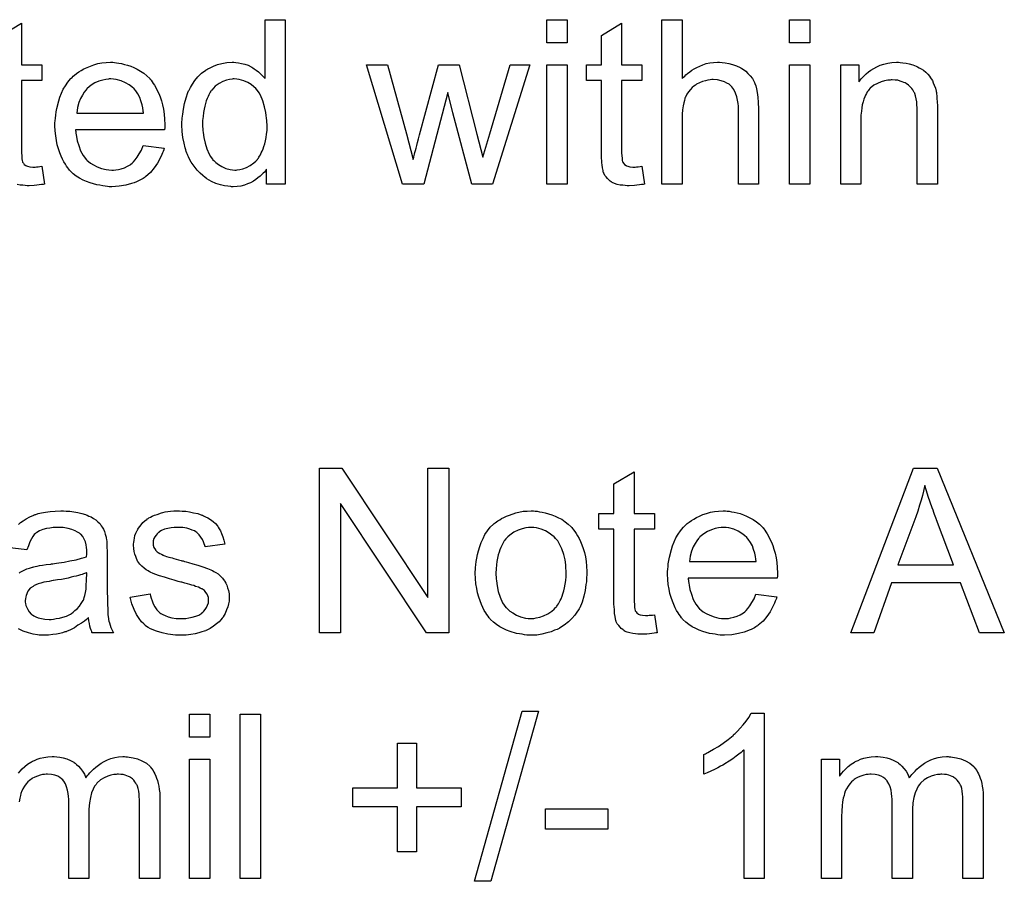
# Model space of a CAD drawing. Extents: x -1.6 to 9, y -2.8 to 5.2.
# Tile 93 of 197: x 5.829 to 6.309, y 0.816 to 1.235. Entities that reach past the tile are written whole.
import ezdxf

# ---------------------------------------------------------------- set-up
doc = ezdxf.new("R2010")
doc.units = 0
doc.layers.add('dfn6-15-57-c_document', color=1, linetype='CONTINUOUS')

msp = doc.modelspace()

# ---------------------------------------------------------------- linework, layer by layer
at = {"layer": 'dfn6-15-57-c_document', "color": 1}
for points in [[(5.820106, 1.227468), (5.829941, 1.233369), (5.829941, 1.213122)], [(5.958484, 1.15504), (5.949343, 1.15504), (5.949343, 1.162329), (5.949227, 1.162214), (5.949112, 1.161982), (5.948765, 1.16152), (5.948302, 1.160941), (5.947723, 1.160362), (5.947029, 1.159668), (5.946219, 1.158858), (5.945178, 1.158049), (5.944137, 1.157239), (5.94298, 1.156429), (5.941591, 1.155735), (5.940087, 1.155156), (5.938583, 1.154578), (5.936848, 1.154115), (5.934996, 1.153883), (5.933029, 1.153768), (5.932335, 1.153768), (5.931873, 1.153883), (5.930484, 1.153999), (5.928864, 1.15423), (5.926897, 1.154693), (5.924699, 1.155387), (5.922501, 1.156313), (5.920302, 1.157586), (5.920187, 1.157586), (5.920071, 1.157817), (5.919377, 1.15828), (5.918336, 1.159206), (5.917063, 1.160362), (5.915559, 1.161867), (5.914055, 1.163718), (5.912551, 1.1658), (5.911278, 1.16823), (5.911278, 1.168346), (5.911162, 1.168577), (5.911047, 1.168924), (5.910815, 1.169387), (5.910584, 1.170081), (5.910237, 1.170891), (5.910005, 1.171701), (5.909774, 1.172742), (5.909195, 1.175056), (5.908617, 1.177717), (5.90827, 1.180726), (5.908154, 1.183965), (5.908154, 1.184081), (5.908154, 1.184312), (5.908154, 1.184775), (5.908154, 1.185469), (5.90827, 1.186164), (5.90827, 1.187089), (5.908501, 1.189172), (5.908848, 1.191601), (5.909427, 1.194263), (5.910121, 1.197039), (5.911047, 1.1997), (5.911047, 1.199816), (5.911162, 1.200048), (5.911394, 1.200395), (5.911625, 1.200858), (5.912319, 1.20213), (5.913245, 1.20375), (5.914402, 1.205486), (5.915906, 1.207221), (5.917641, 1.209072), (5.919724, 1.210576), (5.91984, 1.210576), (5.919955, 1.210692), (5.920302, 1.210923), (5.920765, 1.211155), (5.921922, 1.211733), (5.923542, 1.212543), (5.925393, 1.213237), (5.927592, 1.213816), (5.930021, 1.214279), (5.932567, 1.214394), (5.933492, 1.214394), (5.934418, 1.214279), (5.935691, 1.214163), (5.937195, 1.213816), (5.938815, 1.213469), (5.940434, 1.21289), (5.941938, 1.21208), (5.94217, 1.211965), (5.942633, 1.211733), (5.943327, 1.211155), (5.944252, 1.210576), (5.945409, 1.209766), (5.946451, 1.208725), (5.947608, 1.207684), (5.948649, 1.206411), (5.948649, 1.235105), (5.958484, 1.235105), (5.958484, 1.15504)], [(6.095819, 1.223882), (6.085985, 1.223882), (6.085985, 1.235105), (6.095819, 1.235105), (6.095819, 1.223882)], [(6.122315, 1.213122), (6.132265, 1.213122), (6.132265, 1.205486), (6.122315, 1.205486), (6.122315, 1.171354), (6.122315, 1.171123), (6.122315, 1.17066), (6.122315, 1.169966), (6.12243, 1.169156), (6.122546, 1.167305), (6.122662, 1.166495), (6.122778, 1.165916), (6.122893, 1.165685), (6.12324, 1.165222), (6.123703, 1.164643), (6.124513, 1.164065), (6.124744, 1.163949), (6.125323, 1.163718), (6.126364, 1.163486), (6.127868, 1.163371), (6.129025, 1.163371), (6.129604, 1.163486), (6.130414, 1.163486), (6.131339, 1.163602), (6.132265, 1.163718), (6.133538, 1.15504), (6.133306, 1.15504), (6.132843, 1.154925), (6.132033, 1.154809), (6.130992, 1.154693), (6.129835, 1.154462), (6.128562, 1.154346), (6.126017, 1.15423), (6.125092, 1.15423), (6.124166, 1.154346), (6.123009, 1.154462), (6.12162, 1.154578), (6.120232, 1.154925), (6.118959, 1.155272), (6.117687, 1.15585), (6.117571, 1.155966), (6.117224, 1.156197), (6.116761, 1.156544), (6.116067, 1.157123), (6.115488, 1.157701), (6.114794, 1.158511), (6.1141, 1.159321), (6.113637, 1.160363), (6.113637, 1.160478), (6.113406, 1.160941), (6.11329, 1.161751), (6.113059, 1.162908), (6.112827, 1.164412), (6.112712, 1.165338), (6.112712, 1.166379), (6.112596, 1.167652), (6.11248, 1.168924), (6.11248, 1.170313), (6.11248, 1.171933), (6.11248, 1.205486), (6.105191, 1.205486), (6.105191, 1.213122), (6.11248, 1.213122), (6.11248, 1.227469), (6.122315, 1.233369), (6.122315, 1.213122)], [(6.151818, 1.206411), (6.151934, 1.206527), (6.152165, 1.206758), (6.152512, 1.207105), (6.153091, 1.207684), (6.153669, 1.208262), (6.154479, 1.208957), (6.155521, 1.209651), (6.156562, 1.210461), (6.157719, 1.211155), (6.158992, 1.211849), (6.162, 1.213122), (6.16362, 1.2137), (6.165355, 1.214047), (6.167206, 1.214279), (6.169057, 1.214395), (6.170099, 1.214395), (6.171372, 1.214279), (6.172876, 1.214047), (6.174611, 1.213816), (6.176462, 1.213353), (6.178314, 1.212659), (6.180165, 1.211849), (6.180396, 1.211733), (6.180975, 1.211386), (6.181784, 1.210808), (6.182826, 1.209998), (6.183867, 1.208957), (6.185024, 1.2078), (6.186065, 1.206411), (6.186991, 1.204791), (6.187107, 1.20456), (6.187338, 1.203982), (6.187685, 1.20294), (6.188032, 1.201436), (6.188379, 1.199585), (6.188726, 1.197387), (6.188958, 1.194726), (6.189074, 1.191717), (6.189074, 1.15504), (6.179239, 1.15504), (6.179239, 1.191833), (6.179239, 1.191949), (6.179239, 1.19218), (6.179239, 1.192527), (6.179239, 1.19299), (6.179123, 1.194263), (6.178892, 1.195882), (6.178429, 1.197618), (6.177851, 1.199353), (6.177041, 1.201089), (6.175999, 1.202477), (6.175884, 1.202593), (6.175421, 1.203056), (6.174727, 1.203634), (6.173685, 1.204213), (6.172413, 1.204907), (6.170909, 1.20537), (6.169057, 1.205833), (6.166975, 1.205948), (6.166281, 1.205948), (6.165471, 1.205833), (6.164314, 1.205717), (6.163157, 1.20537), (6.161768, 1.205023), (6.16038, 1.204444), (6.158876, 1.203634), (6.15876, 1.203519), (6.158297, 1.203172), (6.157603, 1.202709), (6.156793, 1.202015), (6.155868, 1.201089), (6.154942, 1.200048), (6.154132, 1.198775), (6.153438, 1.197387), (6.153322, 1.197155), (6.153207, 1.196692), (6.152975, 1.195767), (6.152628, 1.19461), (6.152281, 1.193106), (6.15205, 1.191255), (6.151934, 1.189172), (6.151818, 1.186742), (6.151818, 1.15504), (6.141984, 1.15504), (6.141984, 1.235105), (6.151818, 1.235105), (6.151818, 1.206411)], [(6.214065, 1.223882), (6.20423, 1.223882), (6.20423, 1.235105), (6.214065, 1.235105), (6.214065, 1.223882)], [(5.875295, 1.214279), (5.876221, 1.214163), (5.877378, 1.213932), (5.87865, 1.2137), (5.880155, 1.213353), (5.881543, 1.213006), (5.883163, 1.212428), (5.884667, 1.211849), (5.886287, 1.211039), (5.887907, 1.210113), (5.889526, 1.209072), (5.89103, 1.2078), (5.892419, 1.206411), (5.892534, 1.206295), (5.892766, 1.206064), (5.893113, 1.205601), (5.893576, 1.204907), (5.894154, 1.204097), (5.894733, 1.203171), (5.895427, 1.202014), (5.896121, 1.200626), (5.896815, 1.199122), (5.89751, 1.197502), (5.898088, 1.195651), (5.898667, 1.193684), (5.899129, 1.191486), (5.899476, 1.189172), (5.899708, 1.186742), (5.899824, 1.184081), (5.899824, 1.183965), (5.899824, 1.183503), (5.899824, 1.182693), (5.899708, 1.181536), (5.85632, 1.181536), (5.85632, 1.18142), (5.85632, 1.181073), (5.856436, 1.18061), (5.856436, 1.179916), (5.856552, 1.179106), (5.856783, 1.17818), (5.85713, 1.176098), (5.857824, 1.173784), (5.85875, 1.171238), (5.860023, 1.168924), (5.861643, 1.166842), (5.861758, 1.166842), (5.861874, 1.16661), (5.862568, 1.166032), (5.863609, 1.165222), (5.864998, 1.164412), (5.866849, 1.163486), (5.868932, 1.162677), (5.871246, 1.162098), (5.872518, 1.161982), (5.873907, 1.161867), (5.874832, 1.161867), (5.875874, 1.161982), (5.877146, 1.162214), (5.878535, 1.162561), (5.880155, 1.163024), (5.881659, 1.163718), (5.883163, 1.164643), (5.883279, 1.164759), (5.883857, 1.165222), (5.884551, 1.165916), (5.885361, 1.166842), (5.886287, 1.168114), (5.887328, 1.169734), (5.888369, 1.171585), (5.889295, 1.173784), (5.899476, 1.172511), (5.899476, 1.172395), (5.899361, 1.172164), (5.899245, 1.171701), (5.899014, 1.171007), (5.898667, 1.170313), (5.898319, 1.169387), (5.897394, 1.16742), (5.896237, 1.165222), (5.894617, 1.162908), (5.892766, 1.16071), (5.890452, 1.158627), (5.890336, 1.158627), (5.890105, 1.158396), (5.889758, 1.158164), (5.889295, 1.157817), (5.888601, 1.15747), (5.887907, 1.157123), (5.886981, 1.15666), (5.88594, 1.156197), (5.884783, 1.155735), (5.883626, 1.155272), (5.880733, 1.154578), (5.877493, 1.153999), (5.873907, 1.153768), (5.872634, 1.153768), (5.871824, 1.153883), (5.870783, 1.153999), (5.86951, 1.15423), (5.868122, 1.154462), (5.866618, 1.154693), (5.863378, 1.155619), (5.861643, 1.156313), (5.860023, 1.157007), (5.858287, 1.157933), (5.856667, 1.158974), (5.855163, 1.160131), (5.853659, 1.16152), (5.853544, 1.161635), (5.853312, 1.161867), (5.852965, 1.162329), (5.852502, 1.163024), (5.851924, 1.163833), (5.851345, 1.164759), (5.850651, 1.165916), (5.849957, 1.167189), (5.849263, 1.168693), (5.848569, 1.170313), (5.84799, 1.172164), (5.847412, 1.174131), (5.846949, 1.176213), (5.846602, 1.178527), (5.84637, 1.180957), (5.846255, 1.183503), (5.846255, 1.183618), (5.846255, 1.184197), (5.846255, 1.184891), (5.84637, 1.185932), (5.846486, 1.187205), (5.846602, 1.188593), (5.846833, 1.190213), (5.84718, 1.191833), (5.848106, 1.195535), (5.848684, 1.197387), (5.849378, 1.199353), (5.850304, 1.201205), (5.851345, 1.20294), (5.852502, 1.204676), (5.853775, 1.206295), (5.853891, 1.206411), (5.854122, 1.206642), (5.854585, 1.20699), (5.855163, 1.207568), (5.855858, 1.208147), (5.856783, 1.208841), (5.857824, 1.209651), (5.859097, 1.210345), (5.86037, 1.211155), (5.861874, 1.211849), (5.863494, 1.212543), (5.865229, 1.213122), (5.867081, 1.2137), (5.869047, 1.214047), (5.87113, 1.214279), (5.873328, 1.214394), (5.874485, 1.214394), (5.875295, 1.214279)], [(6.258146, 1.214279), (6.259419, 1.214163), (6.260923, 1.213932), (6.262543, 1.213585), (6.264279, 1.213122), (6.265898, 1.212428), (6.26613, 1.212312), (6.266593, 1.212081), (6.267403, 1.211733), (6.268328, 1.211155), (6.269485, 1.210461), (6.270526, 1.209535), (6.271568, 1.20861), (6.272493, 1.207453), (6.272609, 1.207337), (6.27284, 1.206874), (6.273188, 1.206295), (6.273766, 1.205486), (6.274229, 1.204329), (6.274692, 1.203172), (6.27527, 1.201783), (6.275617, 1.200279), (6.275617, 1.200163), (6.275733, 1.199701), (6.275849, 1.199006), (6.275964, 1.198081), (6.275964, 1.196692), (6.27608, 1.195073), (6.276196, 1.193106), (6.276196, 1.190676), (6.276196, 1.15504), (6.266361, 1.15504), (6.266361, 1.190213), (6.266361, 1.190329), (6.266361, 1.190445), (6.266361, 1.191255), (6.266361, 1.192296), (6.266245, 1.193569), (6.26613, 1.195073), (6.265898, 1.196577), (6.265551, 1.197965), (6.265204, 1.199238), (6.265204, 1.199353), (6.264973, 1.199701), (6.264626, 1.200279), (6.264279, 1.200973), (6.2637, 1.201668), (6.263006, 1.202477), (6.26208, 1.203287), (6.261039, 1.203982), (6.260923, 1.204097), (6.260576, 1.204329), (6.259882, 1.20456), (6.259072, 1.204907), (6.258146, 1.205254), (6.256989, 1.205601), (6.255601, 1.205717), (6.254213, 1.205833), (6.253634, 1.205833), (6.253171, 1.205717), (6.252014, 1.205601), (6.25051, 1.20537), (6.248891, 1.204791), (6.247039, 1.204097), (6.245188, 1.203172), (6.243453, 1.201783), (6.243221, 1.201552), (6.242758, 1.200973), (6.242411, 1.200511), (6.242064, 1.199932), (6.241601, 1.199238), (6.241254, 1.198428), (6.240792, 1.197502), (6.240329, 1.196345), (6.239982, 1.195073), (6.239635, 1.193684), (6.239403, 1.19218), (6.239172, 1.19056), (6.23894, 1.188593), (6.23894, 1.186627), (6.23894, 1.15504), (6.229106, 1.15504), (6.229106, 1.213122), (6.237899, 1.213122), (6.237899, 1.204791), (6.238015, 1.204907), (6.238246, 1.205254), (6.238593, 1.205717), (6.239056, 1.206295), (6.23975, 1.20699), (6.24056, 1.2078), (6.241486, 1.208725), (6.242643, 1.209651), (6.2438, 1.210461), (6.245188, 1.211386), (6.246692, 1.212196), (6.248312, 1.21289), (6.250163, 1.213469), (6.252014, 1.213932), (6.254097, 1.214279), (6.256295, 1.214395), (6.257221, 1.214395), (6.258146, 1.214279)], [(5.829941, 1.213122), (5.839891, 1.213122), (5.839891, 1.205486), (5.829941, 1.205486), (5.829941, 1.171354), (5.829941, 1.171123), (5.829941, 1.17066), (5.829941, 1.169966), (5.830056, 1.169156), (5.830172, 1.167304), (5.830288, 1.166495), (5.830404, 1.165916), (5.830519, 1.165685), (5.830866, 1.165222), (5.831329, 1.164643), (5.832139, 1.164065), (5.83237, 1.163949), (5.832949, 1.163718), (5.83399, 1.163486), (5.835494, 1.163371), (5.836651, 1.163371), (5.83723, 1.163486), (5.83804, 1.163486), (5.838965, 1.163602), (5.839891, 1.163718), (5.841164, 1.15504), (5.840932, 1.15504), (5.84047, 1.154925), (5.83966, 1.154809), (5.838618, 1.154693), (5.837461, 1.154462), (5.836189, 1.154346), (5.833643, 1.15423), (5.832718, 1.15423), (5.831792, 1.154346), (5.830635, 1.154462), (5.829247, 1.154578), (5.827858, 1.154925)], [(6.05949, 1.15504), (6.049308, 1.15504), (6.040052, 1.18975), (6.037738, 1.1997), (6.026052, 1.15504), (6.015639, 1.15504), (5.998053, 1.213122), (6.00835, 1.213122), (6.017606, 1.179569), (6.020846, 1.167073), (6.020846, 1.167189), (6.020962, 1.16742), (6.021077, 1.167999), (6.021193, 1.168346), (6.021309, 1.168924), (6.021424, 1.169619), (6.021656, 1.170428), (6.021887, 1.171354), (6.022234, 1.172511), (6.022581, 1.173784), (6.022928, 1.175288), (6.023391, 1.177023), (6.023854, 1.17899), (6.03311, 1.213122), (6.043176, 1.213122), (6.051853, 1.179337), (6.054746, 1.16823), (6.058101, 1.179453), (6.068051, 1.213122), (6.077654, 1.213122), (6.05949, 1.15504)], [(6.095819, 1.15504), (6.085985, 1.15504), (6.085985, 1.213122), (6.095819, 1.213122), (6.095819, 1.15504)], [(6.214065, 1.15504), (6.20423, 1.15504), (6.20423, 1.213122), (6.214065, 1.213122), (6.214065, 1.15504)], [(5.873444, 1.206295), (5.87275, 1.206295), (5.872287, 1.20618), (5.871014, 1.206064), (5.86951, 1.205717), (5.867659, 1.205138), (5.865692, 1.204329), (5.863841, 1.203171), (5.86199, 1.201667), (5.861758, 1.201436), (5.861296, 1.200858), (5.860486, 1.199816), (5.859676, 1.198428), (5.85875, 1.196808), (5.85794, 1.194725), (5.857246, 1.192296), (5.856899, 1.189635), (5.889411, 1.189635), (5.889411, 1.18975), (5.889411, 1.189982), (5.889295, 1.190329), (5.889295, 1.190792), (5.889064, 1.19218), (5.888716, 1.193684), (5.888138, 1.195535), (5.887559, 1.197271), (5.886634, 1.199006), (5.885592, 1.20051), (5.885592, 1.200626), (5.885361, 1.200742), (5.884783, 1.201436), (5.883741, 1.202362), (5.882353, 1.203403), (5.880617, 1.204444), (5.878535, 1.20537), (5.876105, 1.206064), (5.874832, 1.20618), (5.873444, 1.206295)], [(5.933608, 1.206295), (5.933029, 1.206295), (5.932567, 1.20618), (5.931294, 1.206064), (5.92979, 1.205601), (5.928054, 1.205023), (5.926203, 1.203981), (5.924352, 1.202709), (5.923426, 1.201783), (5.922617, 1.200858), (5.922617, 1.200742), (5.922385, 1.200626), (5.922269, 1.200279), (5.921922, 1.199816), (5.921575, 1.199238), (5.921228, 1.198543), (5.920881, 1.197734), (5.920418, 1.196808), (5.919955, 1.195651), (5.919608, 1.194378), (5.919261, 1.19299), (5.918914, 1.191486), (5.918683, 1.189866), (5.918451, 1.188015), (5.91822, 1.186048), (5.91822, 1.183965), (5.91822, 1.18385), (5.91822, 1.183503), (5.91822, 1.182924), (5.918336, 1.182114), (5.918336, 1.181188), (5.918451, 1.180147), (5.918798, 1.177717), (5.919377, 1.175056), (5.920187, 1.17228), (5.921344, 1.169619), (5.922038, 1.168461), (5.922848, 1.167304), (5.922964, 1.167304), (5.923079, 1.167073), (5.923658, 1.166495), (5.924699, 1.165569), (5.925972, 1.164643), (5.927592, 1.163602), (5.929559, 1.162677), (5.931641, 1.162098), (5.932798, 1.161982), (5.933955, 1.161867), (5.934534, 1.161867), (5.934996, 1.161982), (5.936269, 1.162098), (5.937773, 1.162561), (5.939509, 1.163139), (5.94136, 1.164065), (5.943211, 1.165338), (5.944137, 1.166148), (5.944947, 1.167073), (5.944947, 1.167189), (5.945178, 1.167304), (5.945409, 1.167652), (5.945641, 1.168114), (5.945988, 1.168693), (5.946451, 1.169271), (5.946798, 1.170197), (5.947261, 1.171123), (5.947723, 1.172164), (5.94807, 1.173321), (5.948533, 1.174709), (5.94888, 1.176098), (5.949112, 1.177717), (5.949343, 1.179337), (5.949575, 1.181188), (5.949575, 1.183155), (5.949575, 1.183271), (5.949575, 1.183734), (5.949575, 1.184312), (5.949459, 1.185122), (5.949459, 1.186048), (5.949343, 1.187205), (5.949227, 1.188478), (5.948996, 1.189866), (5.948418, 1.192643), (5.947608, 1.195535), (5.946451, 1.198312), (5.945757, 1.199469), (5.944947, 1.200626), (5.944947, 1.200742), (5.944715, 1.200858), (5.944137, 1.201552), (5.943095, 1.202477), (5.941823, 1.203519), (5.940203, 1.20456), (5.938236, 1.20537), (5.936038, 1.206064), (5.934881, 1.20618), (5.933608, 1.206295)], [(6.038201, 0.936622), (6.027209, 0.936622), (5.985326, 0.999447), (5.985326, 0.936622), (5.975144, 0.936622), (5.975144, 1.016686), (5.98602, 1.016686), (6.028019, 0.953745), (6.028019, 1.016686), (6.038201, 1.016686), (6.038201, 0.936622)], [(6.128447, 0.994703), (6.138397, 0.994703), (6.138397, 0.987067), (6.128447, 0.987067), (6.128447, 0.952936), (6.128447, 0.952704), (6.128447, 0.952241), (6.128447, 0.951547), (6.128562, 0.950737), (6.128678, 0.948886), (6.128794, 0.948076), (6.12891, 0.947498), (6.129025, 0.947266), (6.129372, 0.946803), (6.129835, 0.946225), (6.130645, 0.945646), (6.130877, 0.945531), (6.131455, 0.945299), (6.132496, 0.945068), (6.134, 0.944952), (6.135157, 0.944952), (6.135736, 0.945068), (6.136546, 0.945068), (6.137471, 0.945184), (6.138397, 0.945299), (6.13967, 0.936622), (6.139438, 0.936622), (6.138975, 0.936506), (6.138166, 0.93639), (6.137124, 0.936275), (6.135967, 0.936043), (6.134695, 0.935928), (6.132149, 0.935812), (6.131224, 0.935812), (6.130298, 0.935928), (6.129141, 0.936043), (6.127753, 0.936159), (6.126364, 0.936506), (6.125092, 0.936853), (6.123819, 0.937432), (6.123703, 0.937548), (6.123356, 0.937779), (6.122893, 0.938126), (6.122199, 0.938705), (6.12162, 0.939283), (6.120926, 0.940093), (6.120232, 0.940903), (6.119769, 0.941944), (6.119769, 0.94206), (6.119538, 0.942523), (6.119422, 0.943332), (6.119191, 0.94449), (6.118959, 0.945994), (6.118844, 0.946919), (6.118844, 0.947961), (6.118728, 0.949233), (6.118612, 0.950506), (6.118612, 0.951894), (6.118612, 0.953514), (6.118612, 0.987067), (6.111323, 0.987067), (6.111323, 0.994703), (6.118612, 0.994703), (6.118612, 1.00905), (6.128447, 1.014951), (6.128447, 0.994703)], [(6.308823, 0.936622), (6.29679, 0.936622), (6.287419, 0.960919), (6.253866, 0.960919), (6.245188, 0.936622), (6.233965, 0.936622), (6.26451, 1.016686), (6.27608, 1.016686), (6.308823, 0.936622)], [(6.270064, 1.008356), (6.270064, 1.00824), (6.269948, 1.008009), (6.269948, 1.007546), (6.269717, 1.007083), (6.269601, 1.006273), (6.269369, 1.005463), (6.268907, 1.003496), (6.268328, 1.001183), (6.267518, 0.998637), (6.266708, 0.99586), (6.265667, 0.992968), (6.256989, 0.969596), (6.284063, 0.969596), (6.275733, 0.991579), (6.275733, 0.991695), (6.275617, 0.992042), (6.275386, 0.992621), (6.275154, 0.993315), (6.274807, 0.994125), (6.27446, 0.995166), (6.274113, 0.996323), (6.27365, 0.99748), (6.272725, 1.000141), (6.271799, 1.002918), (6.270873, 1.005695), (6.270064, 1.008356)], [(5.851692, 0.99586), (5.853428, 0.995745), (5.855395, 0.995513), (5.857362, 0.995166), (5.859329, 0.994703), (5.86118, 0.994125), (5.861411, 0.994009), (5.86199, 0.993778), (5.8628, 0.993431), (5.863841, 0.992968), (5.864998, 0.992274), (5.866155, 0.991579), (5.867196, 0.990654), (5.868122, 0.989728), (5.868238, 0.989612), (5.868469, 0.989265), (5.868816, 0.988687), (5.869279, 0.987993), (5.869857, 0.986951), (5.87032, 0.98591), (5.870783, 0.984637), (5.87113, 0.983133), (5.87113, 0.983018), (5.871246, 0.98267), (5.871361, 0.981976), (5.871477, 0.981051), (5.871477, 0.979778), (5.871593, 0.978274), (5.871708, 0.976307), (5.871708, 0.974109), (5.871708, 0.960919), (5.871708, 0.960803), (5.871708, 0.96034), (5.871708, 0.959646), (5.871708, 0.958721), (5.871708, 0.957679), (5.871708, 0.956407), (5.871824, 0.95363), (5.871824, 0.950737), (5.87194, 0.947845), (5.872056, 0.946572), (5.872056, 0.945415), (5.872171, 0.944374), (5.872287, 0.943564), (5.872287, 0.943448), (5.872403, 0.942985), (5.872518, 0.942291), (5.872865, 0.941365), (5.873097, 0.940324), (5.87356, 0.939167), (5.874138, 0.937894), (5.874717, 0.936622), (5.864419, 0.936622), (5.864304, 0.936737), (5.864188, 0.9372), (5.863957, 0.937779), (5.863609, 0.938704), (5.863262, 0.939746), (5.863031, 0.941018), (5.8628, 0.942407), (5.862568, 0.943911), (5.862453, 0.943911), (5.862337, 0.943679), (5.861643, 0.943101), (5.860601, 0.942291), (5.859213, 0.94125), (5.857477, 0.940208), (5.855742, 0.939052), (5.853891, 0.93801), (5.851924, 0.9372), (5.851692, 0.937085), (5.850998, 0.936969), (5.849957, 0.936622), (5.848684, 0.936275), (5.847064, 0.935928), (5.845213, 0.935696), (5.843131, 0.935465), (5.841048, 0.935349), (5.840122, 0.935349), (5.839428, 0.935465), (5.838618, 0.935465), (5.837693, 0.935581), (5.83561, 0.935928), (5.833296, 0.936506), (5.830751, 0.937316), (5.828437, 0.938473)], [(5.828552, 0.989265), (5.829478, 0.990191), (5.830751, 0.991116), (5.832255, 0.992042), (5.83399, 0.993083), (5.835957, 0.993893), (5.836073, 0.993893), (5.836189, 0.994009), (5.836536, 0.994125), (5.836998, 0.99424), (5.838155, 0.994587), (5.839775, 0.994935), (5.841627, 0.995282), (5.84394, 0.995629), (5.84637, 0.99586), (5.849147, 0.995976), (5.85042, 0.995976), (5.851692, 0.99586)], [(5.90827, 0.99586), (5.910005, 0.995745), (5.911856, 0.995513), (5.913823, 0.99505), (5.915906, 0.994587), (5.917873, 0.993893), (5.917989, 0.993893), (5.918104, 0.993778), (5.918683, 0.993546), (5.919608, 0.993083), (5.920765, 0.992505), (5.922038, 0.991695), (5.923311, 0.990769), (5.924468, 0.989728), (5.925509, 0.988571), (5.925625, 0.988455), (5.925856, 0.987993), (5.926319, 0.987183), (5.926897, 0.986257), (5.927476, 0.984869), (5.928054, 0.983365), (5.928517, 0.981629), (5.92898, 0.979662), (5.919377, 0.978389), (5.919377, 0.978621), (5.919261, 0.979084), (5.91903, 0.979894), (5.918683, 0.980935), (5.918104, 0.981976), (5.91741, 0.983133), (5.9166, 0.98429), (5.915443, 0.985332), (5.915327, 0.985447), (5.914865, 0.985679), (5.91417, 0.986141), (5.913129, 0.986604), (5.911972, 0.987067), (5.910468, 0.98753), (5.908617, 0.987761), (5.90665, 0.987877), (5.905493, 0.987877), (5.904336, 0.987761), (5.902832, 0.987645), (5.901328, 0.987298), (5.899708, 0.986951), (5.898204, 0.986373), (5.896931, 0.985563), (5.896815, 0.985447), (5.896468, 0.985216), (5.896006, 0.984753), (5.895543, 0.984059), (5.894964, 0.983365), (5.894501, 0.982439), (5.894154, 0.981398), (5.894039, 0.980356), (5.894039, 0.980241), (5.894039, 0.980009), (5.894154, 0.979662), (5.894154, 0.979199), (5.894501, 0.978042), (5.895196, 0.976885), (5.895311, 0.97677), (5.895427, 0.976654), (5.895658, 0.976307), (5.896121, 0.97596), (5.896584, 0.975613), (5.897278, 0.97515), (5.898088, 0.974803), (5.899014, 0.97434), (5.899129, 0.97434), (5.899361, 0.974224), (5.899824, 0.974109), (5.900633, 0.973761), (5.901791, 0.973414), (5.903295, 0.973067), (5.90422, 0.97272), (5.905261, 0.972489), (5.906418, 0.972142), (5.907691, 0.971795), (5.907807, 0.971795), (5.908154, 0.971679), (5.908733, 0.971563), (5.909427, 0.971332), (5.910237, 0.9711), (5.911278, 0.970869), (5.913476, 0.970175), (5.915906, 0.969481), (5.918336, 0.968671), (5.920534, 0.967861), (5.921459, 0.967514), (5.922269, 0.967167), (5.922501, 0.967051), (5.922964, 0.966819), (5.923658, 0.966472), (5.924699, 0.965894), (5.92574, 0.9652), (5.926782, 0.964274), (5.927823, 0.963233), (5.928749, 0.962076), (5.928864, 0.96196), (5.929096, 0.961497), (5.929559, 0.960803), (5.930021, 0.959762), (5.930368, 0.958489), (5.930831, 0.957101), (5.931063, 0.955481), (5.931178, 0.95363), (5.931178, 0.953398), (5.931178, 0.95282), (5.931063, 0.951894), (5.930831, 0.950621), (5.930484, 0.949233), (5.929906, 0.947729), (5.929211, 0.945994), (5.928286, 0.944374), (5.92817, 0.944142), (5.927707, 0.943679), (5.927129, 0.94287), (5.926203, 0.941944), (5.924931, 0.940903), (5.923542, 0.939746), (5.921922, 0.938704), (5.919955, 0.937663), (5.91984, 0.937663), (5.919724, 0.937547), (5.91903, 0.937316), (5.917873, 0.936969), (5.916369, 0.936506), (5.914517, 0.936043), (5.912435, 0.935696), (5.910237, 0.935465), (5.907691, 0.935349), (5.90665, 0.935349), (5.90584, 0.935465), (5.904914, 0.935465), (5.903757, 0.935581), (5.9026, 0.935696), (5.901328, 0.935928), (5.898551, 0.936506), (5.895658, 0.937316), (5.892882, 0.938473), (5.891609, 0.939167), (5.890452, 0.939977), (5.890336, 0.940093), (5.890221, 0.940208), (5.889526, 0.940903), (5.888485, 0.941944), (5.887328, 0.943564), (5.886055, 0.945531), (5.884783, 0.947845), (5.883741, 0.950737), (5.882931, 0.953977), (5.89265, 0.955481), (5.89265, 0.955365), (5.89265, 0.95525), (5.892882, 0.954555), (5.893113, 0.953398), (5.893576, 0.952126), (5.894154, 0.950737), (5.894849, 0.949233), (5.89589, 0.947729), (5.897163, 0.946456), (5.897394, 0.946341), (5.897857, 0.945994), (5.898782, 0.945531), (5.899939, 0.944952), (5.901443, 0.944374), (5.903179, 0.943911), (5.905261, 0.943564), (5.907691, 0.943448), (5.908848, 0.943448), (5.910005, 0.943564), (5.911509, 0.943795), (5.913129, 0.944142), (5.914865, 0.944605), (5.916369, 0.945184), (5.917757, 0.946109), (5.917873, 0.946225), (5.918336, 0.946572), (5.918798, 0.94715), (5.919493, 0.94796), (5.920071, 0.948886), (5.92065, 0.950043), (5.920997, 0.9512), (5.921112, 0.952588), (5.921112, 0.952704), (5.921112, 0.953167), (5.920997, 0.953745), (5.920765, 0.954555), (5.920418, 0.955365), (5.91984, 0.956175), (5.919145, 0.957101), (5.918104, 0.957795), (5.917989, 0.957911), (5.917641, 0.958026), (5.917063, 0.958373), (5.916137, 0.958721), (5.914749, 0.959183), (5.913939, 0.95953), (5.913013, 0.959762), (5.911972, 0.960109), (5.910815, 0.960456), (5.909542, 0.960803), (5.908038, 0.96115), (5.907923, 0.96115), (5.907575, 0.961266), (5.906997, 0.961382), (5.906303, 0.961613), (5.905377, 0.961844), (5.904336, 0.962192), (5.902138, 0.96277), (5.899592, 0.96358), (5.897163, 0.964274), (5.894849, 0.965084), (5.893807, 0.965547), (5.892997, 0.965894), (5.892766, 0.96601), (5.892303, 0.966241), (5.891609, 0.966704), (5.890683, 0.967282), (5.889642, 0.968092), (5.888601, 0.969018), (5.887559, 0.970059), (5.886634, 0.971332), (5.886518, 0.971447), (5.886287, 0.97191), (5.88594, 0.97272), (5.885592, 0.973646), (5.885245, 0.974803), (5.884898, 0.976191), (5.884667, 0.97758), (5.884551, 0.979199), (5.884551, 0.979431), (5.884551, 0.979894), (5.884667, 0.980588), (5.884783, 0.981629), (5.885014, 0.98267), (5.885245, 0.983943), (5.885708, 0.9851), (5.886287, 0.986373), (5.886402, 0.986489), (5.886634, 0.986951), (5.886981, 0.98753), (5.887559, 0.98834), (5.888254, 0.98915), (5.889064, 0.990191), (5.889989, 0.991116), (5.891146, 0.991926), (5.891262, 0.992042), (5.891609, 0.992158), (5.892072, 0.992505), (5.892766, 0.992852), (5.893691, 0.993315), (5.894733, 0.993778), (5.896006, 0.99424), (5.897394, 0.994703), (5.897625, 0.994819), (5.898088, 0.994935), (5.898898, 0.995166), (5.899939, 0.995397), (5.901212, 0.995629), (5.9026, 0.995745), (5.90422, 0.995976), (5.906997, 0.995976), (5.90827, 0.99586)], [(6.0802, 0.99586), (6.081241, 0.995745), (6.082398, 0.995513), (6.083671, 0.995282), (6.085175, 0.99505), (6.088299, 0.994009), (6.089919, 0.993431), (6.091538, 0.992621), (6.093158, 0.991811), (6.094778, 0.990654), (6.096282, 0.989497), (6.097786, 0.988108), (6.097902, 0.987993), (6.098133, 0.987761), (6.09848, 0.987298), (6.098943, 0.98672), (6.099522, 0.98591), (6.100216, 0.984869), (6.10091, 0.983712), (6.101604, 0.982439), (6.102299, 0.981051), (6.102993, 0.979315), (6.103687, 0.97758), (6.104266, 0.975613), (6.104728, 0.97353), (6.105075, 0.971332), (6.105307, 0.969018), (6.105422, 0.966472), (6.105422, 0.966357), (6.105422, 0.96601), (6.105422, 0.965431), (6.105422, 0.964621), (6.105307, 0.963696), (6.105191, 0.962539), (6.105191, 0.961382), (6.10496, 0.960109), (6.104613, 0.957216), (6.103918, 0.954324), (6.103109, 0.951432), (6.101952, 0.94877), (6.101952, 0.948655), (6.101836, 0.948539), (6.101604, 0.948192), (6.101373, 0.947729), (6.100563, 0.946572), (6.099522, 0.945184), (6.098133, 0.943564), (6.096398, 0.941944), (6.094431, 0.940324), (6.092117, 0.93882), (6.092001, 0.93882), (6.091886, 0.938705), (6.091538, 0.938473), (6.09096, 0.938242), (6.090382, 0.93801), (6.089687, 0.937779), (6.087952, 0.937085), (6.085985, 0.936506), (6.083555, 0.935928), (6.08101, 0.935465), (6.078233, 0.935349), (6.077076, 0.935349), (6.07615, 0.935465), (6.075109, 0.935581), (6.073952, 0.935812), (6.072564, 0.936043), (6.071175, 0.936275), (6.068051, 0.9372), (6.066316, 0.937895), (6.064696, 0.938589), (6.063076, 0.939514), (6.061457, 0.940556), (6.059952, 0.941713), (6.058448, 0.943101), (6.058333, 0.943217), (6.058101, 0.943448), (6.057754, 0.943911), (6.057291, 0.944605), (6.056713, 0.945415), (6.056134, 0.946341), (6.05544, 0.947498), (6.054746, 0.948886), (6.054052, 0.95039), (6.053358, 0.952126), (6.052779, 0.953977), (6.0522, 0.955944), (6.051738, 0.958142), (6.051391, 0.960456), (6.051159, 0.963001), (6.051043, 0.965663), (6.051043, 0.965894), (6.051043, 0.966357), (6.051159, 0.967167), (6.051159, 0.968324), (6.051275, 0.969596), (6.051506, 0.971216), (6.051738, 0.972836), (6.0522, 0.974687), (6.052663, 0.976538), (6.053242, 0.978505), (6.053936, 0.980588), (6.054862, 0.982555), (6.055787, 0.984406), (6.05706, 0.986257), (6.058333, 0.987993), (6.059952, 0.989497), (6.060068, 0.989612), (6.0603, 0.989728), (6.060762, 0.990075), (6.061341, 0.990538), (6.062035, 0.991001), (6.062961, 0.991579), (6.063886, 0.992158), (6.065043, 0.992736), (6.066316, 0.993315), (6.067704, 0.993893), (6.070828, 0.994935), (6.074415, 0.995745), (6.076266, 0.99586), (6.078233, 0.995976), (6.07939, 0.995976), (6.0802, 0.99586)], [(6.173801, 0.99586), (6.174727, 0.995745), (6.175884, 0.995513), (6.177157, 0.995282), (6.178661, 0.994935), (6.180049, 0.994588), (6.181669, 0.994009), (6.183173, 0.993431), (6.184793, 0.992621), (6.186413, 0.991695), (6.188032, 0.990654), (6.189536, 0.989381), (6.190925, 0.987993), (6.191041, 0.987877), (6.191272, 0.987646), (6.191619, 0.987183), (6.192082, 0.986489), (6.19266, 0.985679), (6.193239, 0.984753), (6.193933, 0.983596), (6.194627, 0.982208), (6.195321, 0.980704), (6.196016, 0.979084), (6.196594, 0.977233), (6.197173, 0.975266), (6.197635, 0.973067), (6.197983, 0.970753), (6.198214, 0.968324), (6.19833, 0.965663), (6.19833, 0.965547), (6.19833, 0.965084), (6.19833, 0.964274), (6.198214, 0.963117), (6.154826, 0.963117), (6.154826, 0.963001), (6.154826, 0.962654), (6.154942, 0.962192), (6.154942, 0.961497), (6.155058, 0.960688), (6.155289, 0.959762), (6.155636, 0.957679), (6.156331, 0.955365), (6.157256, 0.95282), (6.158529, 0.950506), (6.160149, 0.948423), (6.160264, 0.948423), (6.16038, 0.948192), (6.161074, 0.947613), (6.162115, 0.946803), (6.163504, 0.945994), (6.165355, 0.945068), (6.167438, 0.944258), (6.169752, 0.94368), (6.171024, 0.943564), (6.172413, 0.943448), (6.173338, 0.943448), (6.17438, 0.943564), (6.175652, 0.943795), (6.177041, 0.944142), (6.178661, 0.944605), (6.180165, 0.945299), (6.181669, 0.946225), (6.181784, 0.946341), (6.182363, 0.946803), (6.183057, 0.947498), (6.183867, 0.948423), (6.184793, 0.949696), (6.185834, 0.951316), (6.186875, 0.953167), (6.187801, 0.955365), (6.197983, 0.954093), (6.197983, 0.953977), (6.197867, 0.953745), (6.197751, 0.953283), (6.19752, 0.952588), (6.197173, 0.951894), (6.196825, 0.950969), (6.1959, 0.949002), (6.194743, 0.946803), (6.193123, 0.94449), (6.191272, 0.942291), (6.188958, 0.940209), (6.188842, 0.940209), (6.188611, 0.939977), (6.188264, 0.939746), (6.187801, 0.939399), (6.187107, 0.939052), (6.186413, 0.938705), (6.185487, 0.938242), (6.184446, 0.937779), (6.183289, 0.937316), (6.182132, 0.936853), (6.179239, 0.936159), (6.175999, 0.935581), (6.172413, 0.935349), (6.17114, 0.935349), (6.17033, 0.935465), (6.169289, 0.935581), (6.168016, 0.935812), (6.166628, 0.936043), (6.165124, 0.936275), (6.161884, 0.9372), (6.160149, 0.937895), (6.158529, 0.938589), (6.156793, 0.939514), (6.155173, 0.940556), (6.153669, 0.941713), (6.152165, 0.943101), (6.15205, 0.943217), (6.151818, 0.943448), (6.151471, 0.943911), (6.151008, 0.944605), (6.15043, 0.945415), (6.149851, 0.946341), (6.149157, 0.947498), (6.148463, 0.94877), (6.147769, 0.950274), (6.147074, 0.951894), (6.146496, 0.953745), (6.145917, 0.955712), (6.145455, 0.957795), (6.145108, 0.960109), (6.144876, 0.962539), (6.144761, 0.965084), (6.144761, 0.9652), (6.144761, 0.965778), (6.144761, 0.966472), (6.144876, 0.967514), (6.144992, 0.968787), (6.145108, 0.970175), (6.145339, 0.971795), (6.145686, 0.973414), (6.146612, 0.977117), (6.14719, 0.978968), (6.147884, 0.980935), (6.14881, 0.982786), (6.149851, 0.984522), (6.151008, 0.986257), (6.152281, 0.987877), (6.152397, 0.987993), (6.152628, 0.988224), (6.153091, 0.988571), (6.153669, 0.98915), (6.154364, 0.989728), (6.155289, 0.990422), (6.156331, 0.991232), (6.157603, 0.991927), (6.158876, 0.992736), (6.16038, 0.993431), (6.162, 0.994125), (6.163735, 0.994703), (6.165587, 0.995282), (6.167553, 0.995629), (6.169636, 0.99586), (6.171834, 0.995976), (6.172991, 0.995976), (6.173801, 0.99586)], [(5.828784, 0.965663), (5.829362, 0.966125), (5.830288, 0.966588), (5.831329, 0.967051), (5.832602, 0.967629), (5.833875, 0.968092), (5.835379, 0.968555), (5.835494, 0.968555), (5.835957, 0.968671), (5.836651, 0.968902), (5.837577, 0.969018), (5.838734, 0.969249), (5.840238, 0.969481), (5.841974, 0.969828), (5.844056, 0.970059), (5.844172, 0.970059), (5.844635, 0.970175), (5.845213, 0.970175), (5.846023, 0.97029), (5.846949, 0.970406), (5.848106, 0.970638), (5.849378, 0.970753), (5.850767, 0.970985), (5.853544, 0.971563), (5.856552, 0.972142), (5.859213, 0.972836), (5.860486, 0.973183), (5.861643, 0.97353), (5.861643, 0.973646), (5.861643, 0.973877), (5.861758, 0.974571), (5.861758, 0.975381), (5.861758, 0.975844), (5.861758, 0.976076), (5.861758, 0.976191), (5.861758, 0.976307), (5.861758, 0.977001), (5.861643, 0.978158), (5.861411, 0.979431), (5.861064, 0.980819), (5.860486, 0.982208), (5.859791, 0.98348), (5.858866, 0.984522), (5.85875, 0.984637), (5.858172, 0.9851), (5.857246, 0.985563), (5.856089, 0.986257), (5.854469, 0.986836), (5.852618, 0.987414), (5.850304, 0.987761), (5.847643, 0.987877), (5.846486, 0.987877), (5.845329, 0.987761), (5.843709, 0.98753), (5.842089, 0.987298), (5.840354, 0.986836), (5.838734, 0.986257), (5.837346, 0.985447), (5.83723, 0.985332), (5.836767, 0.984984), (5.836189, 0.984406), (5.835494, 0.98348), (5.8348, 0.982323), (5.83399, 0.980819), (5.833296, 0.978968), (5.832602, 0.976885), (5.822999, 0.978158)], [(6.078233, 0.987877), (6.077539, 0.987877), (6.07696, 0.987761), (6.075688, 0.987646), (6.073952, 0.987183), (6.071985, 0.986489), (6.069903, 0.985563), (6.067936, 0.984175), (6.066894, 0.983249), (6.065969, 0.982323), (6.065969, 0.982208), (6.065737, 0.982092), (6.065506, 0.981745), (6.065159, 0.981282), (6.064812, 0.980704), (6.064465, 0.980009), (6.064002, 0.979084), (6.063539, 0.978158), (6.063076, 0.977001), (6.062614, 0.975844), (6.062266, 0.974456), (6.061919, 0.972952), (6.061572, 0.971332), (6.061341, 0.969596), (6.061225, 0.96763), (6.061109, 0.965663), (6.061109, 0.965547), (6.061109, 0.9652), (6.061109, 0.964621), (6.061225, 0.963811), (6.061225, 0.962886), (6.061341, 0.961845), (6.061688, 0.959415), (6.062266, 0.956638), (6.063192, 0.953861), (6.064349, 0.9512), (6.065159, 0.950043), (6.065969, 0.948886), (6.066084, 0.948886), (6.0662, 0.948655), (6.066894, 0.948076), (6.067936, 0.947151), (6.069324, 0.946225), (6.07106, 0.945184), (6.073142, 0.944258), (6.075572, 0.94368), (6.076845, 0.943564), (6.078233, 0.943448), (6.078927, 0.943448), (6.079506, 0.943564), (6.080778, 0.943795), (6.082514, 0.944142), (6.084365, 0.944837), (6.086448, 0.945762), (6.088415, 0.947151), (6.089456, 0.948076), (6.090382, 0.949002), (6.090497, 0.949117), (6.090613, 0.949233), (6.090844, 0.94958), (6.091191, 0.950043), (6.091538, 0.950622), (6.092001, 0.951316), (6.092464, 0.952241), (6.092927, 0.953167), (6.09339, 0.954324), (6.093737, 0.955597), (6.0942, 0.956985), (6.094547, 0.958489), (6.094894, 0.960225), (6.095125, 0.96196), (6.095357, 0.963927), (6.095357, 0.96601), (6.095357, 0.966125), (6.095357, 0.966472), (6.095357, 0.967051), (6.095241, 0.967745), (6.095241, 0.968671), (6.095125, 0.969712), (6.094778, 0.972142), (6.0942, 0.974687), (6.093274, 0.977464), (6.092001, 0.980009), (6.091307, 0.981282), (6.090382, 0.982323), (6.090382, 0.982439), (6.09015, 0.982555), (6.089456, 0.983249), (6.088415, 0.984059), (6.087026, 0.9851), (6.085291, 0.986141), (6.083208, 0.987067), (6.080894, 0.987646), (6.079621, 0.987761), (6.078233, 0.987877)], [(6.17195, 0.987877), (6.171256, 0.987877), (6.170793, 0.987761), (6.16952, 0.987646), (6.168016, 0.987298), (6.166165, 0.98672), (6.164198, 0.98591), (6.162347, 0.984753), (6.160496, 0.983249), (6.160264, 0.983018), (6.159801, 0.982439), (6.158992, 0.981398), (6.158182, 0.980009), (6.157256, 0.97839), (6.156446, 0.976307), (6.155752, 0.973877), (6.155405, 0.971216), (6.187917, 0.971216), (6.187917, 0.971332), (6.187917, 0.971563), (6.187801, 0.97191), (6.187801, 0.972373), (6.187569, 0.973762), (6.187222, 0.975266), (6.186644, 0.977117), (6.186065, 0.978852), (6.18514, 0.980588), (6.184099, 0.982092), (6.184099, 0.982208), (6.183867, 0.982323), (6.183289, 0.983018), (6.182247, 0.983943), (6.180859, 0.984985), (6.179123, 0.986026), (6.177041, 0.986951), (6.174611, 0.987646), (6.173338, 0.987761), (6.17195, 0.987877)], [(5.861758, 0.965778), (5.861643, 0.965778), (5.861527, 0.965663), (5.86118, 0.965547), (5.860717, 0.965431), (5.860139, 0.9652), (5.859444, 0.964968), (5.858634, 0.964737), (5.857709, 0.964505), (5.856667, 0.964158), (5.855395, 0.963927), (5.854122, 0.96358), (5.852618, 0.963233), (5.850998, 0.962886), (5.849378, 0.962539), (5.847527, 0.962307), (5.84556, 0.96196), (5.845329, 0.96196), (5.844635, 0.961844), (5.843478, 0.961613), (5.842205, 0.961382), (5.840817, 0.96115), (5.839428, 0.960803), (5.838155, 0.960456), (5.836998, 0.959993), (5.836883, 0.959993), (5.836536, 0.959762), (5.836073, 0.95953), (5.83561, 0.959183), (5.834222, 0.958258), (5.833065, 0.956869), (5.833065, 0.956754), (5.832833, 0.956522), (5.832718, 0.956059), (5.832486, 0.955481), (5.832255, 0.954787), (5.832023, 0.954092), (5.831908, 0.953167), (5.831792, 0.952241), (5.831792, 0.952126), (5.831792, 0.951547), (5.831908, 0.950853), (5.832139, 0.949927), (5.832486, 0.948886), (5.833065, 0.947845), (5.833759, 0.946688), (5.834685, 0.945646), (5.8348, 0.945531), (5.835263, 0.945299), (5.835957, 0.944837), (5.836883, 0.944374), (5.838155, 0.943911), (5.83966, 0.943448), (5.841395, 0.943217), (5.843478, 0.943101), (5.844403, 0.943101), (5.84556, 0.943217), (5.846833, 0.943448), (5.848453, 0.943679), (5.850073, 0.944142), (5.851808, 0.944721), (5.853544, 0.945531), (5.853775, 0.945646), (5.854238, 0.945994), (5.855048, 0.946572), (5.855973, 0.947382), (5.857015, 0.948308), (5.858172, 0.949465), (5.859097, 0.950853), (5.860023, 0.952357), (5.860139, 0.952473), (5.860254, 0.952936), (5.860486, 0.953745), (5.860833, 0.954787), (5.86118, 0.956175), (5.861411, 0.957795), (5.861527, 0.959762), (5.861643, 0.962076), (5.861758, 0.965778)], [(6.058564, 0.815553), (6.050696, 0.815553), (6.073952, 0.898395), (6.08182, 0.898395), (6.058564, 0.815553)], [(6.19185, 0.816942), (6.182016, 0.816942), (6.182016, 0.879535), (6.1819, 0.87942), (6.181322, 0.878957), (6.180627, 0.878263), (6.179471, 0.877453), (6.178198, 0.876412), (6.176578, 0.875255), (6.174727, 0.873982), (6.172644, 0.872709), (6.172529, 0.872709), (6.172413, 0.872593), (6.171719, 0.872131), (6.170562, 0.871552), (6.169173, 0.870858), (6.167553, 0.870048), (6.165818, 0.869238), (6.164082, 0.868428), (6.162347, 0.867734), (6.162347, 0.877221), (6.162463, 0.877221), (6.162694, 0.877453), (6.163157, 0.877569), (6.163735, 0.877916), (6.16443, 0.878263), (6.165239, 0.878726), (6.167206, 0.879883), (6.16952, 0.881155), (6.171834, 0.882775), (6.174264, 0.884626), (6.176694, 0.886593), (6.176809, 0.886709), (6.176925, 0.886825), (6.177272, 0.887172), (6.177735, 0.887519), (6.178776, 0.888676), (6.180165, 0.890064), (6.181553, 0.891684), (6.183057, 0.893535), (6.18433, 0.895386), (6.185487, 0.897353), (6.19185, 0.897353), (6.19185, 0.816942)], [(5.921691, 0.885783), (5.911856, 0.885783), (5.911856, 0.897006), (5.921691, 0.897006), (5.921691, 0.885783)], [(5.946335, 0.816942), (5.936501, 0.816942), (5.936501, 0.897006), (5.946335, 0.897006), (5.946335, 0.816942)], [(6.022466, 0.861023), (6.044217, 0.861024), (6.044217, 0.851883), (6.022466, 0.851883), (6.022466, 0.8299), (6.01321, 0.8299), (6.01321, 0.851883), (5.991458, 0.851883), (5.991458, 0.861023), (6.01321, 0.861023), (6.01321, 0.882775), (6.022466, 0.882775), (6.022466, 0.861023)], [(5.828437, 0.868197), (5.829247, 0.869122), (5.830288, 0.870279), (5.831561, 0.871436), (5.832949, 0.872593), (5.834569, 0.873635), (5.8348, 0.87375), (5.835379, 0.874097), (5.836304, 0.874445), (5.837577, 0.875023), (5.839081, 0.875486), (5.840817, 0.875833), (5.842783, 0.87618), (5.844866, 0.876296), (5.845907, 0.876296), (5.84718, 0.87618), (5.848569, 0.875949), (5.850304, 0.875602), (5.852039, 0.875139), (5.853775, 0.874445), (5.855395, 0.873519), (5.855626, 0.873403), (5.856089, 0.873056), (5.856783, 0.872478), (5.857709, 0.871552), (5.858634, 0.870511), (5.859676, 0.869238), (5.860601, 0.867734), (5.861296, 0.865999), (5.861411, 0.866114), (5.861643, 0.866461), (5.86199, 0.866924), (5.862568, 0.867618), (5.863262, 0.868428), (5.864072, 0.869238), (5.864998, 0.870164), (5.866155, 0.871205), (5.867428, 0.872131), (5.8687, 0.873056), (5.870204, 0.873866), (5.871824, 0.874676), (5.87356, 0.87537), (5.875411, 0.875833), (5.877262, 0.87618), (5.879345, 0.876296), (5.880155, 0.876296), (5.880733, 0.87618)], [(5.880733, 0.87618), (5.881543, 0.87618), (5.882353, 0.876064), (5.88432, 0.875717), (5.886402, 0.875139), (5.888601, 0.874213), (5.890799, 0.873056), (5.89265, 0.871436), (5.892882, 0.871205), (5.893344, 0.870511), (5.894154, 0.86947), (5.894501, 0.86866), (5.894964, 0.86785), (5.895427, 0.866808), (5.895774, 0.865767), (5.896237, 0.86461), (5.896584, 0.863222), (5.896815, 0.861833), (5.897047, 0.860213), (5.897278, 0.858594), (5.897278, 0.856742), (5.897278, 0.816942), (5.887444, 0.816942), (5.887444, 0.853387), (5.887444, 0.853503), (5.887444, 0.853619), (5.887444, 0.854313), (5.887444, 0.855354), (5.887328, 0.856627), (5.887212, 0.858015), (5.887097, 0.859404), (5.886865, 0.860792), (5.886518, 0.861833), (5.886518, 0.861949), (5.886287, 0.862296), (5.886055, 0.862759), (5.885708, 0.863337), (5.885245, 0.864032), (5.884667, 0.864726), (5.883973, 0.86542), (5.883047, 0.866114), (5.882931, 0.86623), (5.882584, 0.866346), (5.882122, 0.866577), (5.881312, 0.866924), (5.880502, 0.867271), (5.87946, 0.867503), (5.878419, 0.867618), (5.877146, 0.867734), (5.876568, 0.867734), (5.876105, 0.867618), (5.874948, 0.867503), (5.87356, 0.867271), (5.87194, 0.866693), (5.870204, 0.865999), (5.868469, 0.864957), (5.866849, 0.863569), (5.866733, 0.863337), (5.866271, 0.862759), (5.865576, 0.861833), (5.864882, 0.860445), (5.864072, 0.858594), (5.863494, 0.856395), (5.863031, 0.853734), (5.8628, 0.85061), (5.8628, 0.816942), (5.852965, 0.816942), (5.852965, 0.854544), (5.852965, 0.85466), (5.852965, 0.854891), (5.852965, 0.855123), (5.852965, 0.855586), (5.852849, 0.856858), (5.852618, 0.858247), (5.852387, 0.859866), (5.851924, 0.861486), (5.851345, 0.86299), (5.850535, 0.864379), (5.85042, 0.864494), (5.850073, 0.864957), (5.849494, 0.86542), (5.848684, 0.866114), (5.847643, 0.866693), (5.846255, 0.867271), (5.844635, 0.867618), (5.842668, 0.867734), (5.841974, 0.867734), (5.841164, 0.867618), (5.840238, 0.867503), (5.839081, 0.867155), (5.837693, 0.866808), (5.83642, 0.86623), (5.835032, 0.865536), (5.834916, 0.86542), (5.834453, 0.865073), (5.833875, 0.86461), (5.833065, 0.863916), (5.832255, 0.86299), (5.831445, 0.861833), (5.830635, 0.860561), (5.829941, 0.859057), (5.829825, 0.858825), (5.829709, 0.858247), (5.829478, 0.857321), (5.829131, 0.856048), (5.828784, 0.854313)], [(5.921691, 0.816942), (5.911856, 0.816942), (5.911856, 0.875023), (5.921691, 0.875023), (5.921691, 0.816942)], [(6.281981, 0.87618), (6.282791, 0.87618), (6.2836, 0.876064), (6.285567, 0.875717), (6.28765, 0.875139), (6.289848, 0.874213), (6.292047, 0.873056), (6.293898, 0.871437), (6.294129, 0.871205), (6.294592, 0.870511), (6.295402, 0.86947), (6.295749, 0.86866), (6.296212, 0.86785), (6.296675, 0.866808), (6.297022, 0.865767), (6.297484, 0.86461), (6.297832, 0.863222), (6.298063, 0.861833), (6.298294, 0.860214), (6.298526, 0.858594), (6.298526, 0.856743), (6.298526, 0.816942), (6.288691, 0.816942), (6.288691, 0.853387), (6.288691, 0.853503), (6.288691, 0.853619), (6.288691, 0.854313), (6.288691, 0.855354), (6.288576, 0.856627), (6.28846, 0.858015), (6.288344, 0.859404), (6.288113, 0.860792), (6.287766, 0.861833), (6.287766, 0.861949), (6.287534, 0.862296), (6.287303, 0.862759), (6.286956, 0.863337), (6.286493, 0.864032), (6.285914, 0.864726), (6.28522, 0.86542), (6.284295, 0.866114), (6.284179, 0.86623), (6.283832, 0.866346), (6.283369, 0.866577), (6.282559, 0.866924), (6.281749, 0.867271), (6.280708, 0.867503), (6.279667, 0.867618), (6.278394, 0.867734), (6.277815, 0.867734), (6.277353, 0.867618), (6.276196, 0.867503), (6.274807, 0.867271), (6.273188, 0.866693), (6.271452, 0.865999), (6.269717, 0.864957), (6.268097, 0.863569), (6.267981, 0.863337), (6.267518, 0.862759), (6.266824, 0.861833), (6.26613, 0.860445), (6.26532, 0.858594), (6.264741, 0.856395), (6.264279, 0.853734), (6.264047, 0.850611), (6.264047, 0.816942), (6.254213, 0.816942), (6.254213, 0.854544), (6.254213, 0.85466), (6.254213, 0.854891), (6.254213, 0.855123), (6.254213, 0.855586), (6.254097, 0.856858), (6.253866, 0.858247), (6.253634, 0.859866), (6.253171, 0.861486), (6.252593, 0.86299), (6.251783, 0.864379), (6.251667, 0.864495), (6.25132, 0.864957), (6.250742, 0.86542), (6.249932, 0.866114), (6.248891, 0.866693), (6.247502, 0.867271), (6.245882, 0.867618), (6.243915, 0.867734), (6.243221, 0.867734), (6.242411, 0.867618), (6.241486, 0.867503), (6.240329, 0.867156), (6.23894, 0.866808), (6.237668, 0.86623), (6.236279, 0.865536), (6.236163, 0.86542), (6.235701, 0.865073), (6.235122, 0.86461), (6.234312, 0.863916), (6.233502, 0.86299), (6.232693, 0.861833), (6.231883, 0.860561), (6.231188, 0.859057), (6.231073, 0.858825), (6.230957, 0.858247), (6.230726, 0.857321), (6.230378, 0.856048), (6.230031, 0.854313), (6.2298, 0.85223), (6.229684, 0.849801), (6.229569, 0.847024), (6.229569, 0.816942), (6.219734, 0.816942), (6.219734, 0.875023), (6.228527, 0.875023), (6.228527, 0.866693), (6.228643, 0.866924), (6.22899, 0.867387), (6.229684, 0.868197), (6.230494, 0.869122), (6.231535, 0.870279), (6.232808, 0.871437), (6.234197, 0.872593), (6.235816, 0.873635), (6.236048, 0.87375), (6.236626, 0.874098), (6.237552, 0.874445), (6.238825, 0.875023), (6.240329, 0.875486), (6.242064, 0.875833), (6.244031, 0.87618), (6.246114, 0.876296), (6.247155, 0.876296), (6.248428, 0.87618), (6.249816, 0.875949), (6.251552, 0.875602), (6.253287, 0.875139), (6.255023, 0.874445), (6.256642, 0.873519), (6.256874, 0.873403), (6.257337, 0.873056), (6.258031, 0.872478), (6.258956, 0.871552), (6.259882, 0.870511), (6.260923, 0.869238), (6.261849, 0.867734), (6.262543, 0.865999), (6.262659, 0.866114), (6.26289, 0.866461), (6.263237, 0.866924), (6.263816, 0.867618), (6.26451, 0.868428), (6.26532, 0.869238), (6.266245, 0.870164), (6.267403, 0.871205), (6.268675, 0.872131), (6.269948, 0.873056), (6.271452, 0.873866), (6.273072, 0.874676), (6.274807, 0.87537), (6.276658, 0.875833), (6.27851, 0.87618), (6.280592, 0.876296), (6.281402, 0.876296), (6.281981, 0.87618)], [(6.11572, 0.841007), (6.085291, 0.841007), (6.085291, 0.850842), (6.11572, 0.850842), (6.11572, 0.841007)]]:
    msp.add_lwpolyline(points, dxfattribs=at)

doc.saveas('drawing.dxf')
